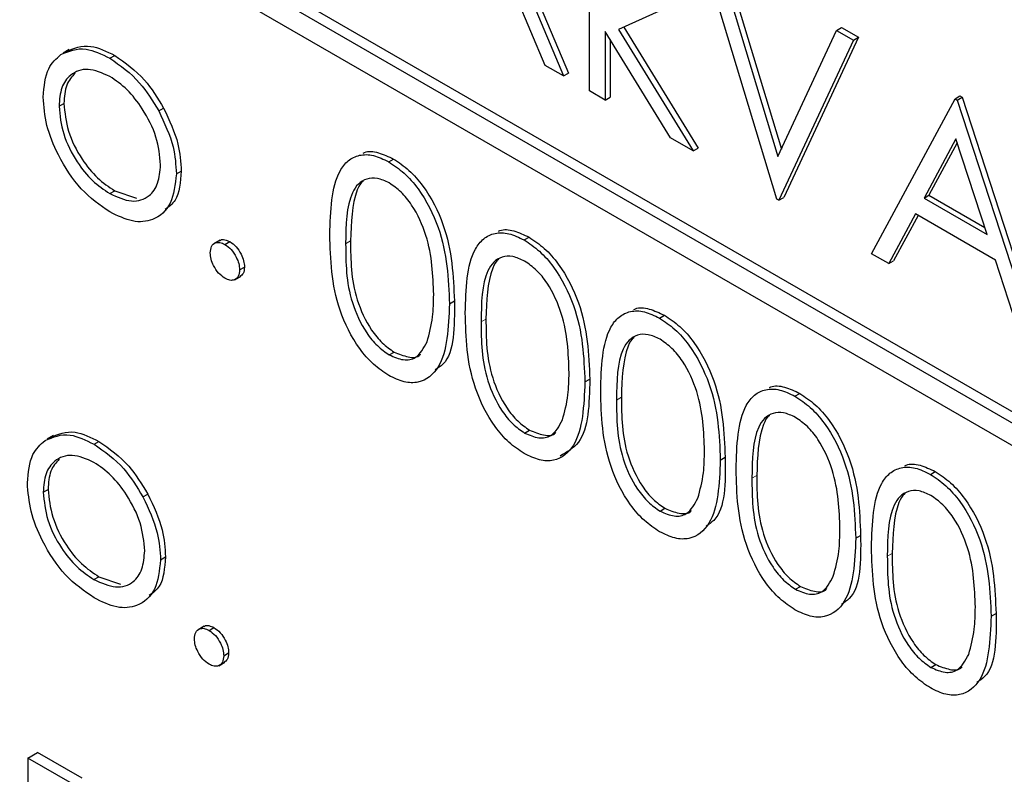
# Paper-space layout 'Blatt4' of a CAD drawing. Header units: millimetres. Extents: x 5 to 418, y 2 to 292.
# Tile 23 of 51: x 86.4 to 89.96, y 178.64 to 181.37. Entities that reach past the tile are written whole.
import ezdxf

# ---------------------------------------------------------------- set-up
doc = ezdxf.new("R2010")
doc.units = ezdxf.units.MM

psp = doc.layouts.new('Blatt4')

# ---------------------------------------------------------------- linework, layer by layer
at = {"color": 7, "linetype": 'Continuous', "lineweight": 25}
for p, q in [((100.4531, 173.8669), (83.4825, 183.6638)), ((100.4884, 173.8873), (83.5179, 183.6842)), ((83.4825, 183.5821), (100.4531, 173.7852)), ((88.4577, 181.1105), (88.4577, 181.8642)), ((88.1739, 181.6696), (88.3816, 181.1749)), ((88.1562, 181.6594), (88.3639, 181.1647)), ((88.298, 181.2027), (88.1232, 181.6189)), ((89.1349, 180.7196), (88.8657, 181.6099)), ((88.9269, 181.5746), (89.139, 180.873)), ((88.9445, 181.5848), (89.1516, 180.9)), ((88.8086, 181.445), (88.563, 181.3324)), ((88.7511, 180.9412), (88.5148, 181.325)), ((88.5148, 181.325), (88.5148, 181.0775)), ((88.563, 181.3324), (88.833, 180.8938)), ((88.5817, 181.3409), (88.8507, 180.904)), ((89.139, 180.873), (89.3511, 181.3296)), ((89.3511, 181.3296), (89.3688, 181.3398)), ((89.3511, 181.3296), (89.4123, 181.2943)), ((89.3688, 181.3398), (89.43, 181.3045)), ((88.5325, 181.2963), (88.5325, 181.0877)), ((89.4123, 181.2943), (89.1431, 180.7149)), ((89.43, 181.3045), (89.1607, 180.7251)), ((89.4123, 181.2943), (89.43, 181.3045)), ((86.5772, 181.2599), (86.5551, 181.2472)), ((86.7242, 181.2287), (86.7419, 181.239)), ((88.3639, 181.1647), (88.298, 181.2027)), ((88.3639, 181.1647), (88.3816, 181.1749)), ((88.5148, 181.0775), (88.4577, 181.1105)), ((86.5404, 181.055), (86.5581, 181.0652)), ((88.5148, 181.0775), (88.5325, 181.0877)), ((89.4776, 180.5217), (89.7795, 181.0824)), ((89.7795, 181.0824), (89.7971, 181.0926)), ((89.7795, 181.0824), (89.7876, 181.0777)), ((89.7876, 181.0777), (89.8053, 181.0879)), ((89.7876, 181.0777), (90.0813, 180.1732)), ((89.7971, 181.0926), (89.8053, 181.0879)), ((89.8053, 181.0879), (90.099, 180.1834)), ((86.9009, 181.0383), (86.9186, 181.0485)), ((88.833, 180.8938), (88.7511, 180.9412)), ((89.7829, 180.9371), (89.6677, 180.7229)), ((89.7875, 180.923), (89.6853, 180.7331)), ((89.8951, 180.5916), (89.7829, 180.9371)), ((88.833, 180.8938), (88.8507, 180.904)), ((87.7322, 180.8541), (87.7499, 180.8643)), ((86.9646, 180.8105), (86.9823, 180.8207)), ((86.724, 180.739), (86.7416, 180.7492)), ((86.7416, 180.7492), (86.82, 180.7229)), ((89.1431, 180.7149), (89.1349, 180.7196)), ((89.1431, 180.7149), (89.1607, 180.7251)), ((89.6677, 180.7229), (89.6853, 180.7331)), ((89.6677, 180.7229), (89.8951, 180.5916)), ((89.6853, 180.7331), (89.8869, 180.6168)), ((89.6367, 180.6654), (89.5399, 180.4858)), ((89.646, 180.6601), (89.5576, 180.496)), ((89.9252, 180.4989), (89.6367, 180.6654)), ((87.1225, 180.5706), (87.1004, 180.5578)), ((87.1401, 180.5553), (87.1577, 180.5655)), ((88.2218, 180.5715), (88.2394, 180.5817)), ((89.5399, 180.4858), (89.4776, 180.5217)), ((89.5399, 180.4858), (89.5576, 180.496)), ((90.0193, 180.209), (89.9252, 180.4989)), ((87.1931, 180.4634), (87.2108, 180.4736)), ((87.1751, 180.4277), (87.1972, 180.4405)), ((87.9519, 180.3407), (87.9695, 180.3509)), ((88.7113, 180.2889), (88.729, 180.2991)), ((87.7341, 180.1558), (87.7518, 180.166)), ((88.4414, 180.0581), (88.4591, 180.0683)), ((89.2008, 180.0063), (89.2185, 180.0165)), ((86.5201, 179.864), (86.498, 179.8512)), ((88.2237, 179.8732), (88.2413, 179.8834)), ((86.6671, 179.8328), (86.6848, 179.843)), ((88.9309, 179.7755), (88.9486, 179.7857)), ((89.6904, 179.7237), (89.708, 179.7339)), ((86.4833, 179.659), (86.5009, 179.6692)), ((86.8438, 179.6423), (86.8615, 179.6525)), ((88.7132, 179.5906), (88.7309, 179.6008)), ((89.4205, 179.4929), (89.4382, 179.5031)), ((86.9075, 179.4146), (86.9252, 179.4248)), ((86.6668, 179.343), (86.6845, 179.3532)), ((86.6845, 179.3532), (86.7629, 179.3269)), ((89.2027, 179.308), (89.2204, 179.3182)), ((89.91, 179.2103), (89.9277, 179.2205)), ((87.0654, 179.1746), (87.0433, 179.1619)), ((87.0829, 179.1593), (87.1006, 179.1695)), ((87.136, 179.0675), (87.1537, 179.0777)), ((87.118, 179.0317), (87.1401, 179.0445)), ((89.6923, 179.0254), (89.7099, 179.0356)), ((86.4274, 178.6976), (86.4628, 178.718)), ((86.6247, 178.6245), (86.4628, 178.718)), ((86.5893, 178.6041), (86.4274, 178.6976)), ((86.4274, 178.6976), (86.4274, 177.4728))]:
    psp.add_line(p, q, dxfattribs=at)
at = {"color": 7, "linetype": 'Continuous', "lineweight": 18}
for p, q in [((87.5766, 180.5577), (87.5942, 180.5679)), ((88.0661, 180.2751), (88.0838, 180.2853)), ((88.5556, 179.9925), (88.5733, 180.0027)), ((89.0452, 179.7099), (89.0628, 179.7201)), ((89.5347, 179.4273), (89.5524, 179.4375))]:
    psp.add_line(p, q, dxfattribs=at)
at = {"color": 7, "linetype": 'Continuous', "lineweight": 25}
for points, knots in [([(86.4833, 181.0884), (86.4866, 181.1261), (86.4927, 181.1933), (86.5304, 181.2272), (86.547, 181.2421)], [0, 0, 0, 0, 0.559292, 1, 1, 1, 1]), ([(86.547, 181.2421), (86.5757, 181.2543), (86.6272, 181.2761), (86.6945, 181.2433), (86.7242, 181.2287)], [0, 0, 0, 0, 0.558877, 1, 1, 1, 1]), ([(86.5647, 181.2523), (86.5934, 181.2645), (86.6448, 181.2863), (86.7122, 181.2535), (86.7419, 181.239)], [0, 0, 0, 0, 0.558877, 1, 1, 1, 1]), ([(86.7242, 181.2287), (86.7619, 181.2024), (86.8294, 181.1553), (86.879, 181.0741), (86.9009, 181.0383)], [0, 0, 0, 0, 0.559185, 1, 1, 1, 1]), ([(86.7419, 181.239), (86.7796, 181.2126), (86.8471, 181.1655), (86.8967, 181.0843), (86.9186, 181.0485)], [0, 0, 0, 0, 0.559185, 1, 1, 1, 1]), ([(86.724, 181.1629), (86.6968, 181.1748), (86.6424, 181.1985), (86.5829, 181.1742), (86.5459, 181.1259), (86.5422, 181.0786), (86.5404, 181.055)], [0, 0, 0, 0, 0.279484, 0.559252, 0.779539, 1, 1, 1, 1]), ([(86.5986, 181.1751), (86.5868, 181.1623), (86.5628, 181.1361), (86.5597, 181.0892), (86.5581, 181.0652)], [0, 0, 0, 0, 0.489269, 1, 1, 1, 1]), ([(86.9075, 180.8431), (86.9044, 180.8763), (86.8981, 180.9428), (86.8479, 181.0409), (86.788, 181.1192), (86.7453, 181.1484), (86.724, 181.1629)], [0, 0, 0, 0, 0.2795893, 0.5594012, 0.7796527, 1, 1, 1, 1]), ([(86.7242, 180.6729), (86.6886, 180.6976), (86.6173, 180.747), (86.5389, 180.8685), (86.4909, 180.9874), (86.4858, 181.0548), (86.4833, 181.0884)], [0, 0, 0, 0, 0.279773, 0.559175, 0.779587, 1, 1, 1, 1]), ([(86.5581, 181.0652), (86.5614, 181.0322), (86.5682, 180.9662), (86.6168, 180.8678), (86.6782, 180.7924), (86.7205, 180.7636), (86.7416, 180.7492)], [0, 0, 0, 0, 0.279608, 0.559169, 0.77951, 1, 1, 1, 1]), ([(86.5404, 181.055), (86.5438, 181.022), (86.5506, 180.956), (86.5991, 180.8576), (86.6605, 180.7822), (86.7028, 180.7534), (86.724, 180.739)], [0, 0, 0, 0, 0.279608, 0.559169, 0.77951, 1, 1, 1, 1]), ([(86.9009, 181.0383), (86.9215, 180.9944), (86.9582, 180.916), (86.9627, 180.8428), (86.9646, 180.8105)], [0, 0, 0, 0, 0.5592154, 1, 1, 1, 1]), ([(86.9186, 181.0485), (86.9391, 181.0046), (86.9759, 180.9262), (86.9803, 180.853), (86.9823, 180.8207)], [0, 0, 0, 0, 0.5592154, 1, 1, 1, 1]), ([(87.6398, 180.8854), (87.6415, 180.8862), (87.6566, 180.894), (87.6947, 180.8902), (87.7315, 180.8729), (87.7499, 180.8643)], [0, 0, 0, 0, 0.057964, 0.529023, 1, 1, 1, 1]), ([(87.5194, 180.5904), (87.5219, 180.6767), (87.525, 180.7847), (87.5843, 180.8609), (87.6256, 180.8809), (87.6764, 180.8811), (87.7136, 180.8631), (87.7322, 180.8541)], [0, 0, 0, 0, 0.498709, 0.624177, 0.749469, 0.874746, 1, 1, 1, 1]), ([(87.7322, 180.8541), (87.7509, 180.8416), (87.7884, 180.8165), (87.8567, 180.7387), (87.9427, 180.5664), (87.9482, 180.431), (87.9519, 180.3407)], [0, 0, 0, 0, 0.125599, 0.251198, 0.500582, 1, 1, 1, 1]), ([(87.7499, 180.8643), (87.7686, 180.8518), (87.8061, 180.8267), (87.8744, 180.7489), (87.9604, 180.5766), (87.9659, 180.4412), (87.9695, 180.3509)], [0, 0, 0, 0, 0.125599, 0.251198, 0.500582, 1, 1, 1, 1]), ([(86.724, 180.739), (86.7509, 180.7269), (86.8048, 180.7029), (86.8658, 180.7238), (86.9013, 180.7734), (86.9055, 180.8198), (86.9075, 180.8431)], [0, 0, 0, 0, 0.2797444, 0.5591141, 0.7796111, 1, 1, 1, 1]), ([(86.9823, 180.8207), (86.9793, 180.7806), (86.9745, 180.7178), (86.9372, 180.6913), (86.9237, 180.6817)], [0, 0, 0, 0, 0.639002, 1, 1, 1, 1]), ([(86.9646, 180.8105), (86.9603, 180.7722), (86.9515, 180.6956), (86.8874, 180.6409), (86.8078, 180.632), (86.7521, 180.6592), (86.7242, 180.6729)], [0, 0, 0, 0, 0.279527, 0.559378, 0.779507, 1, 1, 1, 1]), ([(87.7341, 180.7776), (87.7195, 180.7844), (87.6903, 180.7979), (87.6517, 180.7944), (87.6208, 180.7761), (87.5787, 180.7109), (87.5775, 180.6257), (87.5766, 180.5577)], [0, 0, 0, 0, 0.125138, 0.25042, 0.375524, 0.50085, 1, 1, 1, 1]), ([(87.6408, 180.7843), (87.6405, 180.7842), (87.6301, 180.7779), (87.5991, 180.7167), (87.5964, 180.634), (87.5942, 180.5679)], [0, 0, 0, 0, 0.004527, 0.204307, 1, 1, 1, 1]), ([(87.8948, 180.374), (87.8924, 180.4436), (87.8889, 180.5478), (87.8293, 180.6832), (87.7778, 180.7471), (87.7487, 180.7675), (87.7341, 180.7776)], [0, 0, 0, 0, 0.500066, 0.749022, 0.874598, 1, 1, 1, 1]), ([(88.1294, 180.6028), (88.131, 180.6036), (88.1462, 180.6113), (88.1842, 180.6076), (88.221, 180.5903), (88.2394, 180.5817)], [0, 0, 0, 0, 0.057964, 0.529022, 1, 1, 1, 1]), ([(87.1209, 180.5684), (87.1219, 180.5694), (87.1264, 180.5739), (87.1396, 180.5738), (87.1517, 180.5683), (87.1577, 180.5655)], [0, 0, 0, 0, 0.1165159, 0.5580742, 1, 1, 1, 1]), ([(87.1577, 180.5655), (87.1656, 180.5599), (87.1813, 180.5488), (87.1984, 180.5221), (87.2093, 180.4958), (87.2103, 180.481), (87.2108, 180.4736)], [0, 0, 0, 0, 0.279607, 0.559238, 0.779495, 1, 1, 1, 1]), ([(87.7322, 180.0815), (87.7136, 180.094), (87.6765, 180.1189), (87.6089, 180.1964), (87.5253, 180.3682), (87.5218, 180.5014), (87.5194, 180.5904)], [0, 0, 0, 0, 0.125551, 0.251089, 0.500253, 1, 1, 1, 1]), ([(87.5942, 180.5679), (87.5947, 180.4989), (87.5954, 180.3957), (87.6565, 180.2601), (87.7081, 180.1967), (87.7372, 180.1762), (87.7518, 180.166)], [0, 0, 0, 0, 0.50029, 0.749087, 0.874606, 1, 1, 1, 1]), ([(88.009, 180.3078), (88.0114, 180.3941), (88.0145, 180.5021), (88.0738, 180.5783), (88.1151, 180.5983), (88.1659, 180.5985), (88.2032, 180.5805), (88.2218, 180.5715)], [0, 0, 0, 0, 0.498709, 0.624177, 0.74947, 0.874746, 1, 1, 1, 1]), ([(88.2218, 180.5715), (88.2405, 180.559), (88.2779, 180.5339), (88.3462, 180.4561), (88.4322, 180.2838), (88.4377, 180.1484), (88.4414, 180.0581)], [0, 0, 0, 0, 0.125599, 0.2511977, 0.5005823, 1, 1, 1, 1]), ([(88.2394, 180.5817), (88.2582, 180.5692), (88.2956, 180.5441), (88.3639, 180.4663), (88.4499, 180.294), (88.4554, 180.1586), (88.4591, 180.0683)], [0, 0, 0, 0, 0.125599, 0.2511977, 0.5005823, 1, 1, 1, 1]), ([(87.087, 180.5247), (87.088, 180.5332), (87.0898, 180.5501), (87.1042, 180.5618), (87.1216, 180.5641), (87.1339, 180.5582), (87.1401, 180.5553)], [0, 0, 0, 0, 0.279563, 0.559274, 0.779545, 1, 1, 1, 1]), ([(87.1401, 180.5553), (87.1479, 180.5497), (87.1636, 180.5386), (87.1807, 180.5119), (87.1916, 180.4856), (87.1926, 180.4708), (87.1931, 180.4634)], [0, 0, 0, 0, 0.279607, 0.559238, 0.779495, 1, 1, 1, 1]), ([(87.5766, 180.5577), (87.577, 180.4887), (87.5777, 180.3855), (87.6388, 180.2499), (87.6904, 180.1864), (87.7196, 180.166), (87.7341, 180.1558)], [0, 0, 0, 0, 0.50029, 0.749087, 0.874606, 1, 1, 1, 1]), ([(87.1401, 180.4328), (87.1323, 180.4384), (87.1166, 180.4497), (87.0994, 180.4762), (87.0887, 180.5024), (87.0876, 180.5172), (87.087, 180.5247)], [0, 0, 0, 0, 0.2795711, 0.559131, 0.7795624, 1, 1, 1, 1]), ([(88.2237, 180.495), (88.2091, 180.5018), (88.1799, 180.5153), (88.1412, 180.5118), (88.1103, 180.4934), (88.0682, 180.4283), (88.067, 180.3431), (88.0661, 180.2751)], [0, 0, 0, 0, 0.125138, 0.25042, 0.375524, 0.500849, 1, 1, 1, 1]), ([(88.1303, 180.5017), (88.1301, 180.5016), (88.1197, 180.4953), (88.0886, 180.4341), (88.0859, 180.3514), (88.0838, 180.2853)], [0, 0, 0, 0, 0.004527, 0.204308, 1, 1, 1, 1]), ([(88.3843, 180.0914), (88.3819, 180.161), (88.3784, 180.2652), (88.3188, 180.4006), (88.2674, 180.4645), (88.2382, 180.4849), (88.2237, 180.495)], [0, 0, 0, 0, 0.500066, 0.749022, 0.874597, 1, 1, 1, 1]), ([(87.1931, 180.4634), (87.1922, 180.4549), (87.1903, 180.4379), (87.1758, 180.4264), (87.1585, 180.4241), (87.1462, 180.4299), (87.1401, 180.4328)], [0, 0, 0, 0, 0.27949, 0.559386, 0.779685, 1, 1, 1, 1]), ([(87.2108, 180.4736), (87.21, 180.4649), (87.2086, 180.4491), (87.1988, 180.4429), (87.1944, 180.4401)], [0, 0, 0, 0, 0.55445, 1, 1, 1, 1]), ([(87.8707, 180.2032), (87.8788, 180.2323), (87.8933, 180.2845), (87.8943, 180.3466), (87.8948, 180.374)], [0, 0, 0, 0, 0.5595886, 1, 1, 1, 1]), ([(87.9519, 180.3407), (87.9483, 180.2546), (87.943, 180.1254), (87.8565, 180.0535), (87.7884, 180.0544), (87.7509, 180.0725), (87.7322, 180.0815)], [0, 0, 0, 0, 0.499405, 0.748742, 0.874373, 1, 1, 1, 1]), ([(87.9695, 180.3509), (87.9703, 180.2583), (87.9713, 180.1478), (87.9101, 180.1078), (87.9003, 180.1013)], [0, 0, 0, 0, 0.838248, 1, 1, 1, 1]), ([(88.4985, 180.0252), (88.501, 180.1115), (88.5041, 180.2195), (88.5634, 180.2957), (88.6047, 180.3157), (88.6555, 180.3159), (88.6927, 180.2979), (88.7113, 180.2889)], [0, 0, 0, 0, 0.498709, 0.624177, 0.749469, 0.874746, 1, 1, 1, 1]), ([(88.6189, 180.3202), (88.6206, 180.321), (88.6357, 180.3287), (88.6737, 180.325), (88.7106, 180.3077), (88.729, 180.2991)], [0, 0, 0, 0, 0.057964, 0.529023, 1, 1, 1, 1]), ([(88.2218, 179.7989), (88.2032, 179.8114), (88.166, 179.8363), (88.0985, 179.9138), (88.0149, 180.0856), (88.0113, 180.2188), (88.009, 180.3078)], [0, 0, 0, 0, 0.125551, 0.251088, 0.500253, 1, 1, 1, 1]), ([(88.0838, 180.2853), (88.0842, 180.2163), (88.0849, 180.1131), (88.146, 179.9775), (88.1977, 179.914), (88.2268, 179.8936), (88.2413, 179.8834)], [0, 0, 0, 0, 0.500291, 0.749087, 0.874606, 1, 1, 1, 1]), ([(88.7113, 180.2889), (88.73, 180.2764), (88.7675, 180.2513), (88.8358, 180.1735), (88.9218, 180.0012), (88.9273, 179.8658), (88.9309, 179.7755)], [0, 0, 0, 0, 0.125599, 0.251198, 0.500582, 1, 1, 1, 1]), ([(88.729, 180.2991), (88.7477, 180.2866), (88.7852, 180.2615), (88.8534, 180.1837), (88.9395, 180.0114), (88.945, 179.876), (88.9486, 179.7857)], [0, 0, 0, 0, 0.125599, 0.251198, 0.500582, 1, 1, 1, 1]), ([(88.0661, 180.2751), (88.0666, 180.2061), (88.0673, 180.1029), (88.1284, 179.9673), (88.18, 179.9038), (88.2091, 179.8834), (88.2237, 179.8732)], [0, 0, 0, 0, 0.500291, 0.749087, 0.874606, 1, 1, 1, 1]), ([(88.7132, 180.2124), (88.6986, 180.2192), (88.6694, 180.2327), (88.6307, 180.2292), (88.5998, 180.2108), (88.5577, 180.1457), (88.5566, 180.0605), (88.5556, 179.9925)], [0, 0, 0, 0, 0.125137, 0.250419, 0.375524, 0.500849, 1, 1, 1, 1]), ([(88.6199, 180.2191), (88.6196, 180.2189), (88.6092, 180.2127), (88.5781, 180.1515), (88.5754, 180.0688), (88.5733, 180.0027)], [0, 0, 0, 0, 0.004527, 0.204308, 1, 1, 1, 1]), ([(88.8738, 179.8088), (88.8715, 179.8784), (88.8679, 179.9826), (88.8084, 180.118), (88.7569, 180.1819), (88.7278, 180.2023), (88.7132, 180.2124)], [0, 0, 0, 0, 0.500066, 0.749021, 0.874597, 1, 1, 1, 1]), ([(87.7341, 180.1558), (87.7515, 180.1483), (87.7863, 180.1333), (87.84, 180.1442), (87.859, 180.1808), (87.8707, 180.2032)], [0, 0, 0, 0, 0.280251, 0.560771, 1, 1, 1, 1]), ([(87.7518, 180.166), (87.7688, 180.1591), (87.8027, 180.1453), (87.8376, 180.1453), (87.8467, 180.1577), (87.847, 180.1581)], [0, 0, 0, 0, 0.492375, 0.985222, 1, 1, 1, 1]), ([(88.4591, 180.0683), (88.4572, 179.9787), (88.4546, 179.8482), (88.3761, 179.8036), (88.3516, 179.7897)], [0, 0, 0, 0, 0.686838, 1, 1, 1, 1]), ([(88.3602, 179.9205), (88.3683, 179.9497), (88.3828, 180.0019), (88.3838, 180.064), (88.3843, 180.0914)], [0, 0, 0, 0, 0.559589, 1, 1, 1, 1]), ([(88.4414, 180.0581), (88.4378, 179.972), (88.4325, 179.8428), (88.346, 179.7709), (88.2779, 179.7718), (88.2405, 179.7899), (88.2218, 179.7989)], [0, 0, 0, 0, 0.499405, 0.748742, 0.874373, 1, 1, 1, 1]), ([(88.9881, 179.7425), (88.9905, 179.8289), (88.9936, 179.9369), (89.0529, 180.0131), (89.0942, 180.0331), (89.145, 180.0333), (89.1822, 180.0153), (89.2008, 180.0063)], [0, 0, 0, 0, 0.498709, 0.624177, 0.74947, 0.874746, 1, 1, 1, 1]), ([(89.1084, 180.0376), (89.1101, 180.0384), (89.1252, 180.0461), (89.1633, 180.0424), (89.2001, 180.0251), (89.2185, 180.0165)], [0, 0, 0, 0, 0.057964, 0.529022, 1, 1, 1, 1]), ([(88.7113, 179.5163), (88.6927, 179.5288), (88.6556, 179.5537), (88.588, 179.6312), (88.5044, 179.803), (88.5009, 179.9362), (88.4985, 180.0252)], [0, 0, 0, 0, 0.125551, 0.251089, 0.500253, 1, 1, 1, 1]), ([(88.5733, 180.0027), (88.5738, 179.9337), (88.5745, 179.8305), (88.6356, 179.6949), (88.6872, 179.6314), (88.7163, 179.611), (88.7309, 179.6008)], [0, 0, 0, 0, 0.500291, 0.749087, 0.874606, 1, 1, 1, 1]), ([(89.2008, 180.0063), (89.2196, 179.9938), (89.257, 179.9687), (89.3253, 179.8909), (89.4113, 179.7186), (89.4168, 179.5832), (89.4205, 179.4929)], [0, 0, 0, 0, 0.125599, 0.251198, 0.500582, 1, 1, 1, 1]), ([(89.2185, 180.0165), (89.2372, 180.004), (89.2747, 179.9789), (89.343, 179.9011), (89.429, 179.7288), (89.4345, 179.5934), (89.4382, 179.5031)], [0, 0, 0, 0, 0.125599, 0.251198, 0.500582, 1, 1, 1, 1]), ([(88.5556, 179.9925), (88.5561, 179.9235), (88.5568, 179.8202), (88.6179, 179.6846), (88.6695, 179.6212), (88.6986, 179.6008), (88.7132, 179.5906)], [0, 0, 0, 0, 0.500291, 0.749087, 0.874606, 1, 1, 1, 1]), ([(89.2027, 179.9298), (89.1881, 179.9366), (89.159, 179.9501), (89.1203, 179.9466), (89.0894, 179.9282), (89.0473, 179.8631), (89.0461, 179.7779), (89.0452, 179.7099)], [0, 0, 0, 0, 0.125138, 0.25042, 0.375524, 0.500849, 1, 1, 1, 1]), ([(89.1094, 179.9365), (89.1092, 179.9363), (89.0987, 179.9301), (89.0677, 179.8689), (89.065, 179.7862), (89.0628, 179.7201)], [0, 0, 0, 0, 0.004527, 0.204308, 1, 1, 1, 1]), ([(89.3634, 179.5262), (89.361, 179.5958), (89.3575, 179.7), (89.2979, 179.8354), (89.2464, 179.8993), (89.2173, 179.9197), (89.2027, 179.9298)], [0, 0, 0, 0, 0.500066, 0.749022, 0.874598, 1, 1, 1, 1]), ([(88.2237, 179.8732), (88.241, 179.8657), (88.2758, 179.8507), (88.3295, 179.8616), (88.3486, 179.8982), (88.3602, 179.9205)], [0, 0, 0, 0, 0.280252, 0.560771, 1, 1, 1, 1]), ([(86.4899, 179.8462), (86.5186, 179.8583), (86.57, 179.8802), (86.6374, 179.8473), (86.6671, 179.8328)], [0, 0, 0, 0, 0.558876, 1, 1, 1, 1]), ([(86.5076, 179.8564), (86.5363, 179.8685), (86.5877, 179.8904), (86.6551, 179.8575), (86.6848, 179.843)], [0, 0, 0, 0, 0.558876, 1, 1, 1, 1]), ([(88.2413, 179.8834), (88.2583, 179.8765), (88.2922, 179.8627), (88.3271, 179.8627), (88.3363, 179.8751), (88.3365, 179.8755)], [0, 0, 0, 0, 0.492377, 0.985222, 1, 1, 1, 1]), ([(86.4261, 179.6925), (86.4295, 179.7301), (86.4355, 179.7974), (86.4733, 179.8312), (86.4899, 179.8462)], [0, 0, 0, 0, 0.559292, 1, 1, 1, 1]), ([(86.6671, 179.8328), (86.7048, 179.8064), (86.7723, 179.7593), (86.8219, 179.6781), (86.8438, 179.6423)], [0, 0, 0, 0, 0.559184, 1, 1, 1, 1]), ([(86.6848, 179.843), (86.7225, 179.8166), (86.79, 179.7695), (86.8396, 179.6883), (86.8615, 179.6525)], [0, 0, 0, 0, 0.559184, 1, 1, 1, 1]), ([(86.6668, 179.767), (86.6397, 179.7788), (86.5853, 179.8025), (86.5258, 179.7783), (86.4888, 179.7299), (86.4851, 179.6827), (86.4833, 179.659)], [0, 0, 0, 0, 0.279484, 0.559251, 0.779539, 1, 1, 1, 1]), ([(88.8497, 179.6379), (88.8578, 179.6671), (88.8723, 179.7193), (88.8734, 179.7814), (88.8738, 179.8088)], [0, 0, 0, 0, 0.5595886, 1, 1, 1, 1]), ([(88.9486, 179.7857), (88.9494, 179.6931), (88.9503, 179.5826), (88.8892, 179.5425), (88.8793, 179.5361)], [0, 0, 0, 0, 0.8382474, 1, 1, 1, 1]), ([(86.5415, 179.7791), (86.5297, 179.7663), (86.5057, 179.7401), (86.5025, 179.6932), (86.5009, 179.6692)], [0, 0, 0, 0, 0.489269, 1, 1, 1, 1]), ([(86.8504, 179.4471), (86.8473, 179.4803), (86.841, 179.5468), (86.7908, 179.6449), (86.7309, 179.7232), (86.6882, 179.7524), (86.6668, 179.767)], [0, 0, 0, 0, 0.2795893, 0.5594012, 0.7796527, 1, 1, 1, 1]), ([(88.9309, 179.7755), (88.9274, 179.6894), (88.9221, 179.5602), (88.8355, 179.4883), (88.7674, 179.4892), (88.73, 179.5073), (88.7113, 179.5163)], [0, 0, 0, 0, 0.499405, 0.748742, 0.874374, 1, 1, 1, 1]), ([(89.4776, 179.4599), (89.48, 179.5463), (89.4831, 179.6543), (89.5424, 179.7305), (89.5837, 179.7505), (89.6346, 179.7507), (89.6718, 179.7327), (89.6904, 179.7237)], [0, 0, 0, 0, 0.498709, 0.624176, 0.74947, 0.874745, 1, 1, 1, 1]), ([(89.598, 179.755), (89.5996, 179.7558), (89.6148, 179.7635), (89.6528, 179.7598), (89.6896, 179.7425), (89.708, 179.7339)], [0, 0, 0, 0, 0.057964, 0.529021, 1, 1, 1, 1]), ([(89.2008, 179.2337), (89.1822, 179.2462), (89.1451, 179.2711), (89.0775, 179.3486), (88.9939, 179.5203), (88.9904, 179.6536), (88.9881, 179.7425)], [0, 0, 0, 0, 0.125551, 0.251089, 0.500253, 1, 1, 1, 1]), ([(89.0628, 179.7201), (89.0633, 179.6511), (89.064, 179.5478), (89.1251, 179.4122), (89.1767, 179.3488), (89.2059, 179.3284), (89.2204, 179.3182)], [0, 0, 0, 0, 0.500291, 0.749087, 0.874606, 1, 1, 1, 1]), ([(89.6904, 179.7237), (89.7091, 179.7112), (89.7466, 179.6861), (89.8148, 179.6083), (89.9009, 179.436), (89.9063, 179.3006), (89.91, 179.2103)], [0, 0, 0, 0, 0.125599, 0.251197, 0.500582, 1, 1, 1, 1]), ([(89.708, 179.7339), (89.7268, 179.7214), (89.7642, 179.6963), (89.8325, 179.6185), (89.9185, 179.4462), (89.924, 179.3108), (89.9277, 179.2205)], [0, 0, 0, 0, 0.125599, 0.251197, 0.500582, 1, 1, 1, 1]), ([(86.6671, 179.2769), (86.6314, 179.3016), (86.5602, 179.3511), (86.4818, 179.4726), (86.4338, 179.5914), (86.4287, 179.6588), (86.4261, 179.6925)], [0, 0, 0, 0, 0.279773, 0.559175, 0.779588, 1, 1, 1, 1]), ([(89.0452, 179.7099), (89.0456, 179.6409), (89.0463, 179.5376), (89.1074, 179.402), (89.1591, 179.3386), (89.1882, 179.3182), (89.2027, 179.308)], [0, 0, 0, 0, 0.500291, 0.749087, 0.874606, 1, 1, 1, 1]), ([(86.4833, 179.659), (86.4867, 179.626), (86.4935, 179.56), (86.542, 179.4616), (86.6034, 179.3862), (86.6457, 179.3574), (86.6668, 179.343)], [0, 0, 0, 0, 0.2796077, 0.5591687, 0.7795113, 1, 1, 1, 1]), ([(86.5009, 179.6692), (86.5043, 179.6362), (86.5111, 179.5702), (86.5597, 179.4718), (86.621, 179.3964), (86.6634, 179.3676), (86.6845, 179.3532)], [0, 0, 0, 0, 0.2796077, 0.5591687, 0.7795113, 1, 1, 1, 1]), ([(86.8438, 179.6423), (86.8643, 179.5984), (86.9011, 179.52), (86.9056, 179.4468), (86.9075, 179.4146)], [0, 0, 0, 0, 0.559215, 1, 1, 1, 1]), ([(86.8615, 179.6525), (86.882, 179.6086), (86.9188, 179.5302), (86.9232, 179.457), (86.9252, 179.4248)], [0, 0, 0, 0, 0.559215, 1, 1, 1, 1]), ([(89.6923, 179.6472), (89.6777, 179.654), (89.6485, 179.6675), (89.6098, 179.6639), (89.5789, 179.6456), (89.5368, 179.5804), (89.5356, 179.4953), (89.5347, 179.4273)], [0, 0, 0, 0, 0.125138, 0.25042, 0.375524, 0.50085, 1, 1, 1, 1]), ([(89.5989, 179.6539), (89.5987, 179.6537), (89.5883, 179.6475), (89.5572, 179.5863), (89.5545, 179.5036), (89.5524, 179.4375)], [0, 0, 0, 0, 0.004527, 0.204307, 1, 1, 1, 1]), ([(89.8529, 179.2436), (89.8505, 179.3132), (89.847, 179.4174), (89.7875, 179.5528), (89.736, 179.6167), (89.7068, 179.637), (89.6923, 179.6472)], [0, 0, 0, 0, 0.500066, 0.749022, 0.874598, 1, 1, 1, 1]), ([(88.7132, 179.5906), (88.7306, 179.5831), (88.7654, 179.568), (88.8191, 179.579), (88.8381, 179.6156), (88.8497, 179.6379)], [0, 0, 0, 0, 0.280252, 0.560772, 1, 1, 1, 1]), ([(88.7309, 179.6008), (88.7478, 179.5939), (88.7818, 179.5801), (88.8166, 179.5801), (88.8258, 179.5925), (88.8261, 179.5929)], [0, 0, 0, 0, 0.492376, 0.985222, 1, 1, 1, 1]), ([(89.3393, 179.3553), (89.3474, 179.3845), (89.3619, 179.4367), (89.3629, 179.4988), (89.3634, 179.5262)], [0, 0, 0, 0, 0.559589, 1, 1, 1, 1]), ([(89.4382, 179.5031), (89.4389, 179.4105), (89.4399, 179.3), (89.3787, 179.2599), (89.3689, 179.2535)], [0, 0, 0, 0, 0.838248, 1, 1, 1, 1]), ([(89.4205, 179.4929), (89.4169, 179.4068), (89.4116, 179.2776), (89.3251, 179.2057), (89.257, 179.2066), (89.2195, 179.2247), (89.2008, 179.2337)], [0, 0, 0, 0, 0.499405, 0.748742, 0.874373, 1, 1, 1, 1]), ([(86.6668, 179.343), (86.6938, 179.331), (86.7477, 179.3069), (86.8087, 179.3278), (86.8442, 179.3774), (86.8484, 179.4239), (86.8504, 179.4471)], [0, 0, 0, 0, 0.279744, 0.559115, 0.779611, 1, 1, 1, 1]), ([(89.6904, 178.9511), (89.6718, 178.9636), (89.6346, 178.9885), (89.5671, 179.066), (89.4835, 179.2377), (89.4799, 179.371), (89.4776, 179.4599)], [0, 0, 0, 0, 0.125551, 0.251089, 0.500253, 1, 1, 1, 1]), ([(89.5347, 179.4273), (89.5352, 179.3583), (89.5359, 179.255), (89.597, 179.1194), (89.6486, 179.056), (89.6777, 179.0356), (89.6923, 179.0254)], [0, 0, 0, 0, 0.50029, 0.749087, 0.874606, 1, 1, 1, 1]), ([(89.5524, 179.4375), (89.5528, 179.3685), (89.5535, 179.2652), (89.6147, 179.1296), (89.6663, 179.0662), (89.6954, 179.0458), (89.7099, 179.0356)], [0, 0, 0, 0, 0.50029, 0.749087, 0.874606, 1, 1, 1, 1]), ([(86.9075, 179.4146), (86.9032, 179.3763), (86.8944, 179.2996), (86.8303, 179.2449), (86.7507, 179.236), (86.695, 179.2632), (86.6671, 179.2769)], [0, 0, 0, 0, 0.279527, 0.559378, 0.779508, 1, 1, 1, 1]), ([(86.9252, 179.4248), (86.9222, 179.3846), (86.9174, 179.3218), (86.8801, 179.2953), (86.8666, 179.2858)], [0, 0, 0, 0, 0.639002, 1, 1, 1, 1]), ([(89.2027, 179.308), (89.2201, 179.3005), (89.2549, 179.2854), (89.3086, 179.2964), (89.3277, 179.333), (89.3393, 179.3553)], [0, 0, 0, 0, 0.280252, 0.560771, 1, 1, 1, 1]), ([(89.2204, 179.3182), (89.2374, 179.3113), (89.2713, 179.2975), (89.3062, 179.2974), (89.3153, 179.3099), (89.3156, 179.3103)], [0, 0, 0, 0, 0.492375, 0.985222, 1, 1, 1, 1]), ([(89.8288, 179.0727), (89.8369, 179.1019), (89.8514, 179.1541), (89.8524, 179.2162), (89.8529, 179.2436)], [0, 0, 0, 0, 0.559589, 1, 1, 1, 1]), ([(89.9277, 179.2205), (89.9285, 179.1279), (89.9294, 179.0174), (89.8683, 178.9773), (89.8584, 178.9709)], [0, 0, 0, 0, 0.838248, 1, 1, 1, 1]), ([(87.0638, 179.1724), (87.0647, 179.1734), (87.0693, 179.178), (87.0825, 179.1778), (87.0946, 179.1723), (87.1006, 179.1695)], [0, 0, 0, 0, 0.116521, 0.558073, 1, 1, 1, 1]), ([(89.91, 179.2103), (89.9065, 179.1242), (89.9011, 178.995), (89.8146, 178.9231), (89.7465, 178.924), (89.7091, 178.9421), (89.6904, 178.9511)], [0, 0, 0, 0, 0.499405, 0.748742, 0.874373, 1, 1, 1, 1]), ([(87.0299, 179.1287), (87.0308, 179.1372), (87.0327, 179.1542), (87.0471, 179.1659), (87.0645, 179.1681), (87.0768, 179.1622), (87.0829, 179.1593)], [0, 0, 0, 0, 0.279563, 0.559277, 0.779545, 1, 1, 1, 1]), ([(87.0829, 179.1593), (87.0908, 179.1538), (87.1065, 179.1426), (87.1236, 179.1159), (87.1345, 179.0897), (87.1355, 179.0749), (87.136, 179.0675)], [0, 0, 0, 0, 0.279607, 0.55924, 0.779495, 1, 1, 1, 1]), ([(87.1006, 179.1695), (87.1085, 179.164), (87.1242, 179.1528), (87.1413, 179.1261), (87.1522, 179.0999), (87.1532, 179.0851), (87.1537, 179.0777)], [0, 0, 0, 0, 0.279607, 0.55924, 0.779495, 1, 1, 1, 1]), ([(87.0829, 179.0368), (87.0751, 179.0424), (87.0595, 179.0537), (87.0423, 179.0803), (87.0316, 179.1064), (87.0305, 179.1213), (87.0299, 179.1287)], [0, 0, 0, 0, 0.279568, 0.559129, 0.779562, 1, 1, 1, 1]), ([(87.1537, 179.0777), (87.1529, 179.0689), (87.1515, 179.0532), (87.1416, 179.0469), (87.1373, 179.0441)], [0, 0, 0, 0, 0.554452, 1, 1, 1, 1]), ([(89.6923, 179.0254), (89.7097, 179.0179), (89.7444, 179.0028), (89.7982, 179.0138), (89.8172, 179.0504), (89.8288, 179.0727)], [0, 0, 0, 0, 0.280252, 0.560771, 1, 1, 1, 1]), ([(87.136, 179.0675), (87.1351, 179.059), (87.1332, 179.042), (87.1187, 179.0304), (87.1014, 179.0281), (87.0891, 179.0339), (87.0829, 179.0368)], [0, 0, 0, 0, 0.2794895, 0.559383, 0.7796854, 1, 1, 1, 1]), ([(89.7099, 179.0356), (89.7269, 179.0287), (89.7608, 179.0149), (89.7957, 179.0148), (89.8049, 179.0273), (89.8051, 179.0277)], [0, 0, 0, 0, 0.492376, 0.985223, 1, 1, 1, 1])]:
    psp.add_open_spline(points, degree=3, knots=knots, dxfattribs=at)

doc.saveas('drawing.dxf')
